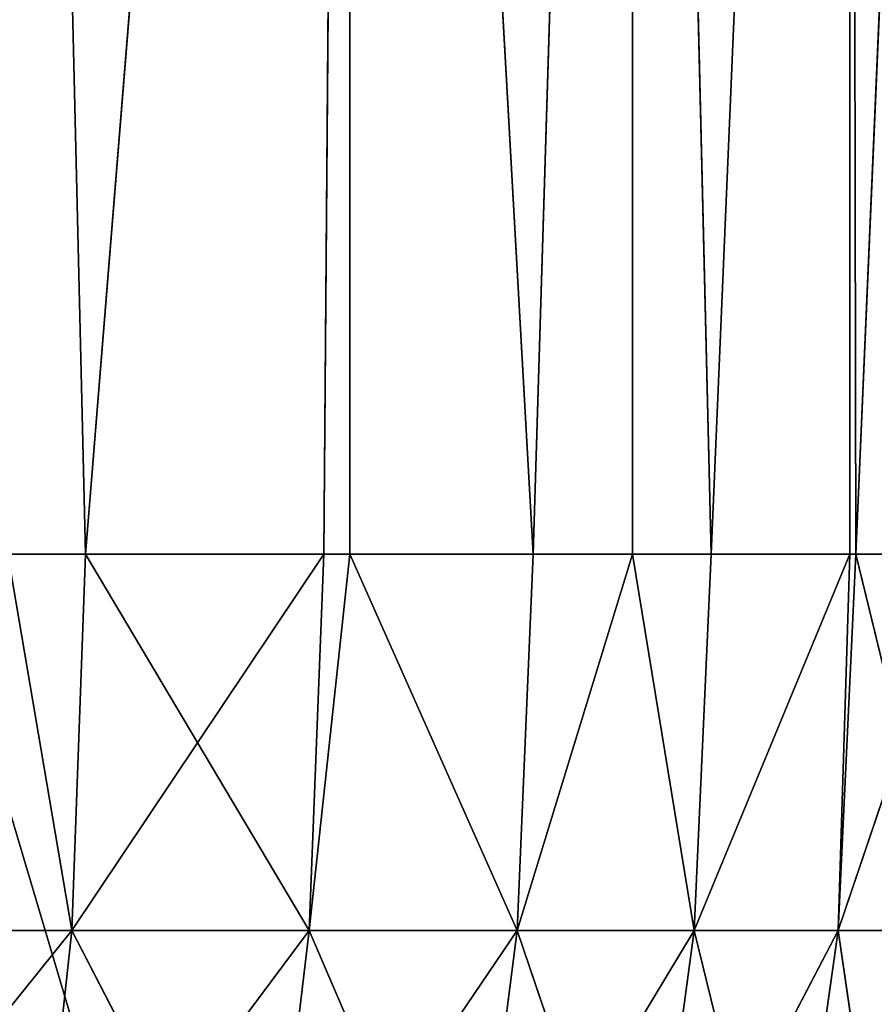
# Model space of a CAD drawing. Extents: x 23.4 to 34.4, y 0.2 to 38.3.
# Tile 94 of 256: x 31.552 to 32.466, y 10.316 to 11.368. Entities that reach past the tile are written whole.
import ezdxf

# ---------------------------------------------------------------- set-up
doc = ezdxf.new("R2010")
doc.units = 0
doc.header["$LTSCALE"] = 2.54
doc.layers.get('0').update_dxf_attribs({"color": 13, "linetype": 'CONTINUOUS'})

# ---------------------------------------------------------------- blocks, each defined once
blk = doc.blocks.new('SZCZOTKA_DO_WC_MOURO_-_WOL')
at = {"color": 0}
for p, q in [((23.437, 37.7835, 9.19), (34.437, 0.7835, 9.19)), ((23.437, 37.7835, 9.19), (34.437, 0.7835, 9.19)), ((31.5397, 14.2835, 1.8904), (31.6225, 10.7974, 1.9727)), ((31.5397, 14.2835, 1.8904), (31.6225, 10.7974, 1.9727)), ((31.5397, 14.2835, 7.2896), (31.6225, 10.7974, 7.2073)), ((31.5397, 14.2835, 7.2896), (31.6225, 10.7974, 7.2073)), ((31.9051, 14.2835, 2.2981), (31.6225, 10.7974, 1.9727)), ((31.9051, 14.2835, 2.2981), (31.6225, 10.7974, 1.9727)), ((31.6225, 10.7974, 7.2073), (31.9051, 14.2835, 6.8819)), ((31.6225, 10.7974, 7.2073), (31.9051, 14.2835, 6.8819)), ((31.9051, 14.2835, 2.2981), (31.8774, 10.7974, 2.2627)), ((31.9051, 14.2835, 2.2981), (31.8774, 10.7974, 2.2627)), ((31.8774, 10.7974, 6.9173), (31.9051, 14.2835, 6.8819)), ((31.8774, 10.7974, 6.9173), (31.9051, 14.2835, 6.8819)), ((32.1011, 10.7974, 2.5774), (31.9051, 14.2835, 2.2981)), ((32.1011, 10.7974, 2.5774), (31.9051, 14.2835, 2.2981)), ((31.9051, 10.7974, 2.2981), (31.9051, 14.2835, 2.2981)), ((31.9051, 10.7974, 2.2981), (31.9051, 14.2835, 2.2981)), ((31.9051, 14.2835, 6.8819), (32.1011, 10.7974, 6.6026)), ((31.9051, 14.2835, 6.8819), (32.1011, 10.7974, 6.6026)), ((31.9051, 14.2835, 6.8819), (31.9051, 10.7974, 6.8819)), ((31.9051, 14.2835, 6.8819), (31.9051, 10.7974, 6.8819)), ((32.2072, 14.2835, 2.7547), (32.1011, 10.7974, 2.5774)), ((32.2072, 14.2835, 2.7547), (32.1011, 10.7974, 2.5774)), ((32.2072, 14.2835, 6.4253), (32.1011, 10.7974, 6.6026)), ((32.2072, 14.2835, 6.4253), (32.1011, 10.7974, 6.6026)), ((32.2913, 10.7974, 2.9134), (32.2072, 14.2835, 2.7547)), ((32.2913, 10.7974, 2.9134), (32.2072, 14.2835, 2.7547)), ((32.2072, 10.7974, 2.7547), (32.2072, 14.2835, 2.7547)), ((32.2072, 10.7974, 2.7547), (32.2072, 14.2835, 2.7547)), ((32.2072, 14.2835, 6.4253), (32.2913, 10.7974, 6.2666)), ((32.2072, 14.2835, 6.4253), (32.2913, 10.7974, 6.2666)), ((32.2072, 14.2835, 6.4253), (32.2072, 10.7974, 6.4253)), ((32.2072, 14.2835, 6.4253), (32.2072, 10.7974, 6.4253)), ((32.4395, 14.2835, 3.2504), (32.2913, 10.7974, 2.9134)), ((32.4395, 14.2835, 3.2504), (32.2913, 10.7974, 2.9134)), ((32.4395, 14.2835, 5.9296), (32.2913, 10.7974, 6.2666)), ((32.4395, 14.2835, 5.9296), (32.2913, 10.7974, 6.2666)), ((32.4459, 10.7974, 3.2672), (32.4395, 14.2835, 3.2504)), ((32.4459, 10.7974, 3.2672), (32.4395, 14.2835, 3.2504)), ((32.4395, 10.7974, 3.2504), (32.4395, 14.2835, 3.2504)), ((32.4395, 10.7974, 3.2504), (32.4395, 14.2835, 3.2504)), ((32.4459, 10.7974, 5.9128), (32.4395, 14.2835, 5.9296)), ((32.4395, 14.2835, 5.9296), (32.4395, 10.7974, 5.9296)), ((32.4459, 10.7974, 5.9128), (32.4395, 14.2835, 5.9296)), ((32.4395, 14.2835, 5.9296), (32.4395, 10.7974, 5.9296)), ((32.4459, 10.7974, 3.2672), (32.5972, 14.2835, 3.7746)), ((32.4459, 10.7974, 3.2672), (32.5972, 14.2835, 3.7746)), ((31.5397, 10.7974, 1.8904), (31.6081, 10.395, 1.9868)), ((31.5397, 10.7974, 1.8904), (31.6225, 10.7974, 1.9727)), ((31.5397, 10.7974, 1.8904), (31.6081, 10.395, 1.9868)), ((31.6225, 10.7974, 7.2073), (31.5397, 10.7974, 7.2896)), ((31.5397, 10.7974, 7.2896), (31.6081, 10.395, 7.1932)), ((31.5397, 10.7974, 7.2896), (31.6081, 10.395, 7.1932)), ((31.5397, 10.7974, 1.8904), (31.6225, 10.7974, 1.9727)), ((31.6225, 10.7974, 7.2073), (31.5397, 10.7974, 7.2896)), ((31.6225, 10.7974, 1.9727), (31.6081, 10.395, 1.9868)), ((31.6225, 10.7974, 1.9727), (31.6081, 10.395, 1.9868)), ((31.8774, 10.7974, 2.2627), (31.6081, 10.395, 1.9868)), ((31.8774, 10.7974, 2.2627), (31.6081, 10.395, 1.9868)), ((31.6225, 10.7974, 7.2073), (31.6081, 10.395, 7.1932)), ((31.6225, 10.7974, 7.2073), (31.6081, 10.395, 7.1932)), ((31.6225, 10.7974, 1.9727), (31.8774, 10.7974, 2.2627)), ((31.8774, 10.7974, 6.9173), (31.6225, 10.7974, 7.2073)), ((31.6225, 10.7974, 7.2073), (31.8616, 10.395, 6.9048)), ((31.6225, 10.7974, 7.2073), (31.8616, 10.395, 6.9048)), ((31.6225, 10.7974, 1.9727), (31.8774, 10.7974, 2.2627)), ((31.8774, 10.7974, 6.9173), (31.6225, 10.7974, 7.2073)), ((31.8774, 10.7974, 2.2627), (31.8616, 10.395, 2.2752)), ((31.8774, 10.7974, 2.2627), (31.8616, 10.395, 2.2752)), ((31.9051, 10.7974, 2.2981), (31.8616, 10.395, 2.2752)), ((31.9051, 10.7974, 2.2981), (31.8616, 10.395, 2.2752)), ((31.9051, 10.7974, 6.8819), (31.8616, 10.395, 6.9048)), ((31.8774, 10.7974, 6.9173), (31.8616, 10.395, 6.9048)), ((31.9051, 10.7974, 6.8819), (31.8616, 10.395, 6.9048)), ((31.8774, 10.7974, 6.9173), (31.8616, 10.395, 6.9048)), ((31.8774, 10.7974, 2.2627), (31.9051, 10.7974, 2.2981)), ((31.9051, 10.7974, 6.8819), (31.8774, 10.7974, 6.9173)), ((31.8774, 10.7974, 2.2627), (31.9051, 10.7974, 2.2981)), ((31.9051, 10.7974, 6.8819), (31.8774, 10.7974, 6.9173)), ((31.9051, 10.7974, 2.2981), (32.0841, 10.395, 2.5882)), ((31.9051, 10.7974, 2.2981), (32.1011, 10.7974, 2.5774)), ((31.9051, 10.7974, 2.2981), (32.0841, 10.395, 2.5882)), ((32.1011, 10.7974, 6.6026), (31.9051, 10.7974, 6.8819)), ((31.9051, 10.7974, 6.8819), (32.0841, 10.395, 6.5918)), ((31.9051, 10.7974, 6.8819), (32.0841, 10.395, 6.5918)), ((31.9051, 10.7974, 2.2981), (32.1011, 10.7974, 2.5774)), ((32.1011, 10.7974, 6.6026), (31.9051, 10.7974, 6.8819)), ((32.1011, 10.7974, 2.5774), (32.0841, 10.395, 2.5882)), ((32.1011, 10.7974, 2.5774), (32.0841, 10.395, 2.5882)), ((32.2072, 10.7974, 2.7547), (32.0841, 10.395, 2.5882)), ((32.2072, 10.7974, 2.7547), (32.0841, 10.395, 2.5882)), ((32.2072, 10.7974, 6.4253), (32.0841, 10.395, 6.5918)), ((32.1011, 10.7974, 6.6026), (32.0841, 10.395, 6.5918)), ((32.2072, 10.7974, 6.4253), (32.0841, 10.395, 6.5918)), ((32.1011, 10.7974, 6.6026), (32.0841, 10.395, 6.5918)), ((32.1011, 10.7974, 2.5774), (32.2072, 10.7974, 2.7547)), ((32.2072, 10.7974, 6.4253), (32.1011, 10.7974, 6.6026)), ((32.1011, 10.7974, 2.5774), (32.2072, 10.7974, 2.7547)), ((32.2072, 10.7974, 6.4253), (32.1011, 10.7974, 6.6026)), ((32.2072, 10.7974, 2.7547), (32.2732, 10.395, 2.9224)), ((32.2072, 10.7974, 2.7547), (32.2913, 10.7974, 2.9134)), ((32.2072, 10.7974, 2.7547), (32.2732, 10.395, 2.9224)), ((32.2913, 10.7974, 6.2666), (32.2072, 10.7974, 6.4253)), ((32.2072, 10.7974, 6.4253), (32.2732, 10.395, 6.2576)), ((32.2072, 10.7974, 6.4253), (32.2732, 10.395, 6.2576)), ((32.2072, 10.7974, 2.7547), (32.2913, 10.7974, 2.9134)), ((32.2913, 10.7974, 6.2666), (32.2072, 10.7974, 6.4253)), ((32.2913, 10.7974, 2.9134), (32.2732, 10.395, 2.9224)), ((32.2913, 10.7974, 2.9134), (32.2732, 10.395, 2.9224)), ((32.4395, 10.7974, 3.2504), (32.2732, 10.395, 2.9224)), ((32.4395, 10.7974, 3.2504), (32.2732, 10.395, 2.9224)), ((32.4395, 10.7974, 5.9296), (32.2732, 10.395, 6.2576)), ((32.2913, 10.7974, 6.2666), (32.2732, 10.395, 6.2576)), ((32.4395, 10.7974, 5.9296), (32.2732, 10.395, 6.2576)), ((32.2913, 10.7974, 6.2666), (32.2732, 10.395, 6.2576)), ((32.2913, 10.7974, 2.9134), (32.4395, 10.7974, 3.2504)), ((32.4395, 10.7974, 5.9296), (32.2913, 10.7974, 6.2666)), ((32.2913, 10.7974, 2.9134), (32.4395, 10.7974, 3.2504)), ((32.4395, 10.7974, 5.9296), (32.2913, 10.7974, 6.2666)), ((32.4395, 10.7974, 3.2504), (32.427, 10.395, 3.2743)), ((32.4459, 10.7974, 3.2672), (32.427, 10.395, 3.2743)), ((32.4395, 10.7974, 3.2504), (32.427, 10.395, 3.2743)), ((32.4459, 10.7974, 3.2672), (32.427, 10.395, 3.2743)), ((32.5633, 10.7974, 3.635), (32.427, 10.395, 3.2743)), ((32.5633, 10.7974, 3.635), (32.427, 10.395, 3.2743)), ((32.4459, 10.7974, 5.9128), (32.427, 10.395, 5.9057)), ((32.4459, 10.7974, 5.9128), (32.427, 10.395, 5.9057)), ((32.4395, 10.7974, 5.9296), (32.427, 10.395, 5.9057)), ((32.4395, 10.7974, 5.9296), (32.427, 10.395, 5.9057)), ((32.4395, 10.7974, 3.2504), (32.4459, 10.7974, 3.2672)), ((32.4459, 10.7974, 5.9128), (32.4395, 10.7974, 5.9296)), ((32.4395, 10.7974, 3.2504), (32.4459, 10.7974, 3.2672)), ((32.4459, 10.7974, 5.9128), (32.4395, 10.7974, 5.9296)), ((32.4459, 10.7974, 3.2672), (32.5633, 10.7974, 3.635)), ((32.5633, 10.7974, 5.545), (32.4459, 10.7974, 5.9128)), ((32.4459, 10.7974, 5.9128), (32.5438, 10.395, 5.5399)), ((32.4459, 10.7974, 5.9128), (32.5438, 10.395, 5.5399)), ((32.4459, 10.7974, 3.2672), (32.5633, 10.7974, 3.635)), ((32.5633, 10.7974, 5.545), (32.4459, 10.7974, 5.9128)), ((31.2876, 9.9966, 1.7723), (31.6081, 10.395, 1.9868)), ((31.2876, 9.9966, 1.7723), (31.6081, 10.395, 1.9868)), ((31.6081, 10.395, 1.9868), (31.3263, 10.395, 1.7259)), ((31.3263, 10.395, 7.4541), (31.6081, 10.395, 7.1932)), ((31.3263, 10.395, 7.4541), (31.6081, 10.395, 7.1932)), ((31.6081, 10.395, 1.9868), (31.3263, 10.395, 1.7259)), ((31.5649, 9.9966, 7.1511), (31.6081, 10.395, 7.1932)), ((31.5649, 9.9966, 7.1511), (31.6081, 10.395, 7.1932)), ((31.5649, 9.9966, 2.0289), (31.8616, 10.395, 2.2752)), ((31.5649, 9.9966, 2.0289), (31.8616, 10.395, 2.2752)), ((31.5649, 9.9966, 2.0289), (31.6081, 10.395, 1.9868)), ((31.5649, 9.9966, 2.0289), (31.6081, 10.395, 1.9868)), ((31.8616, 10.395, 2.2752), (31.6081, 10.395, 1.9868)), ((31.6081, 10.395, 7.1932), (31.8616, 10.395, 6.9048)), ((31.8143, 9.9966, 6.8673), (31.6081, 10.395, 7.1932)), ((31.8143, 9.9966, 6.8673), (31.6081, 10.395, 7.1932)), ((31.6081, 10.395, 7.1932), (31.8616, 10.395, 6.9048)), ((31.8616, 10.395, 2.2752), (31.6081, 10.395, 1.9868)), ((31.8143, 9.9966, 6.8673), (31.8616, 10.395, 6.9048)), ((31.8143, 9.9966, 6.8673), (31.8616, 10.395, 6.9048)), ((31.8143, 9.9966, 2.3127), (32.0841, 10.395, 2.5882)), ((31.8143, 9.9966, 2.3127), (32.0841, 10.395, 2.5882)), ((31.8143, 9.9966, 2.3127), (31.8616, 10.395, 2.2752)), ((31.8143, 9.9966, 2.3127), (31.8616, 10.395, 2.2752)), ((32.0841, 10.395, 2.5882), (31.8616, 10.395, 2.2752)), ((31.8616, 10.395, 6.9048), (32.0841, 10.395, 6.5918)), ((32.0332, 9.9966, 6.5594), (31.8616, 10.395, 6.9048)), ((32.0332, 9.9966, 6.5594), (31.8616, 10.395, 6.9048)), ((31.8616, 10.395, 6.9048), (32.0841, 10.395, 6.5918)), ((32.0841, 10.395, 2.5882), (31.8616, 10.395, 2.2752)), ((32.0332, 9.9966, 6.5594), (32.0841, 10.395, 6.5918)), ((32.0332, 9.9966, 6.5594), (32.0841, 10.395, 6.5918)), ((32.0332, 9.9966, 2.6206), (32.2732, 10.395, 2.9224)), ((32.0332, 9.9966, 2.6206), (32.2732, 10.395, 2.9224)), ((32.0332, 9.9966, 2.6206), (32.0841, 10.395, 2.5882)), ((32.0332, 9.9966, 2.6206), (32.0841, 10.395, 2.5882)), ((32.2732, 10.395, 2.9224), (32.0841, 10.395, 2.5882)), ((32.0841, 10.395, 6.5918), (32.2732, 10.395, 6.2576)), ((32.2193, 9.9966, 6.2306), (32.0841, 10.395, 6.5918)), ((32.2193, 9.9966, 6.2306), (32.0841, 10.395, 6.5918)), ((32.0841, 10.395, 6.5918), (32.2732, 10.395, 6.2576)), ((32.2732, 10.395, 2.9224), (32.0841, 10.395, 2.5882)), ((32.2193, 9.9966, 6.2306), (32.2732, 10.395, 6.2576)), ((32.2193, 9.9966, 6.2306), (32.2732, 10.395, 6.2576)), ((32.2193, 9.9966, 2.9494), (32.427, 10.395, 3.2743)), ((32.2193, 9.9966, 2.9494), (32.427, 10.395, 3.2743)), ((32.2193, 9.9966, 2.9494), (32.2732, 10.395, 2.9224)), ((32.2193, 9.9966, 2.9494), (32.2732, 10.395, 2.9224)), ((32.427, 10.395, 3.2743), (32.2732, 10.395, 2.9224)), ((32.2732, 10.395, 6.2576), (32.427, 10.395, 5.9057)), ((32.3706, 9.9966, 5.8844), (32.2732, 10.395, 6.2576)), ((32.3706, 9.9966, 5.8844), (32.2732, 10.395, 6.2576)), ((32.2732, 10.395, 6.2576), (32.427, 10.395, 5.9057)), ((32.427, 10.395, 3.2743), (32.2732, 10.395, 2.9224)), ((32.3706, 9.9966, 5.8844), (32.427, 10.395, 5.9057)), ((32.3706, 9.9966, 5.8844), (32.427, 10.395, 5.9057)), ((32.3706, 9.9966, 3.2956), (32.427, 10.395, 3.2743)), ((32.3706, 9.9966, 3.2956), (32.427, 10.395, 3.2743)), ((32.5438, 10.395, 3.6401), (32.427, 10.395, 3.2743)), ((32.427, 10.395, 5.9057), (32.5438, 10.395, 5.5399)), ((32.4855, 9.9966, 5.5245), (32.427, 10.395, 5.9057)), ((32.4855, 9.9966, 5.5245), (32.427, 10.395, 5.9057)), ((32.427, 10.395, 5.9057), (32.5438, 10.395, 5.5399)), ((32.5438, 10.395, 3.6401), (32.427, 10.395, 3.2743))]:
    blk.add_line(p, q, dxfattribs=at)
mesh = blk.add_polyface(dxfattribs=at)
corners = [(34.437, 37.7835, 8.99), (23.437, 0.7835, 8.99), (23.437, 37.7835, 8.99)]
mesh.append_faces([[corners[k] for k in face] for face in [(0, 1, 2)]], dxfattribs={"color": 0})
mesh = blk.add_polyface(dxfattribs=at)
corners = [(34.437, 37.7835, 8.99), (33.937, 0.2835, 8.99), (23.437, 0.7835, 8.99)]
mesh.append_faces([[corners[k] for k in face] for face in [(0, 1, 2)]], dxfattribs={"color": 0})
mesh = blk.add_polyface(dxfattribs=at)
corners = [(34.437, 37.7835, 9.19), (23.437, 37.7835, 9.19), (34.437, 0.7835, 9.19)]
mesh.append_faces([[corners[k] for k in face] for face in [(0, 1, 2)]], dxfattribs={"color": 0})
mesh = blk.add_polyface(dxfattribs=at)
corners = [(34.437, 0.7835, 9.19), (23.437, 37.7835, 9.19), (23.437, 0.7835, 9.19)]
mesh.append_faces([[corners[k] for k in face] for face in [(0, 1, 2)]], dxfattribs={"color": 0})
mesh = blk.add_polyface(dxfattribs=at)
corners = [(33.237, 0.2835, 0.09), (24.637, 0.2835, 0.09), (25.037, 24.4835, 0.09)]
mesh.append_faces([[corners[k] for k in face] for face in [(0, 1, 2)]], dxfattribs={"color": 0})
mesh = blk.add_polyface(dxfattribs=at)
corners = [(33.237, 0.2835, 0.19), (32.837, 24.4835, 0.19), (24.637, 0.2835, 0.19)]
mesh.append_faces([[corners[k] for k in face] for face in [(0, 1, 2)]], dxfattribs={"color": 0})
mesh = blk.add_polyface(dxfattribs=at)
corners = [(32.837, 24.4835, 0.19), (25.037, 24.4835, 0.19), (24.637, 0.2835, 0.19)]
mesh.append_faces([[corners[k] for k in face] for face in [(0, 1, 2)]], dxfattribs={"color": 0})
mesh = blk.add_polyface(dxfattribs=at)
corners = [(33.237, 0.2835, 0.09), (25.037, 24.4835, 0.09), (32.837, 24.4835, 0.09)]
mesh.append_faces([[corners[k] for k in face] for face in [(0, 1, 2)]], dxfattribs={"color": 0})
mesh = blk.add_polyface(dxfattribs=at)
corners = [(31.6225, 10.7974, 1.9727), (31.5397, 10.7974, 1.8904), (31.5397, 14.2835, 1.8904)]
mesh.append_faces([[corners[k] for k in face] for face in [(0, 1, 2)]], dxfattribs={"color": 0})
mesh = blk.add_polyface(dxfattribs=at)
corners = [(31.9051, 14.2835, 2.2981), (31.6225, 10.7974, 1.9727), (31.5397, 14.2835, 1.8904)]
mesh.append_faces([[corners[k] for k in face] for face in [(0, 1, 2)]], dxfattribs={"color": 0})
mesh = blk.add_polyface(dxfattribs=at)
corners = [(31.5397, 14.2835, 7.2896), (31.6225, 10.7974, 7.2073), (31.9051, 14.2835, 6.8819)]
mesh.append_faces([[corners[k] for k in face] for face in [(0, 1, 2)]], dxfattribs={"color": 0})
mesh = blk.add_polyface(dxfattribs=at)
corners = [(31.6225, 10.7974, 7.2073), (31.5397, 14.2835, 7.2896), (31.5397, 10.7974, 7.2896)]
mesh.append_faces([[corners[k] for k in face] for face in [(0, 1, 2)]], dxfattribs={"color": 0})
mesh = blk.add_polyface(dxfattribs=at)
corners = [(31.9051, 14.2835, 2.2981), (31.8774, 10.7974, 2.2627), (31.6225, 10.7974, 1.9727)]
mesh.append_faces([[corners[k] for k in face] for face in [(0, 1, 2)]], dxfattribs={"color": 0})
mesh = blk.add_polyface(dxfattribs=at)
corners = [(31.9051, 14.2835, 6.8819), (31.6225, 10.7974, 7.2073), (31.8774, 10.7974, 6.9173)]
mesh.append_faces([[corners[k] for k in face] for face in [(0, 1, 2)]], dxfattribs={"color": 0})
mesh = blk.add_polyface(dxfattribs=at)
corners = [(31.9051, 14.2835, 2.2981), (31.9051, 10.7974, 2.2981), (31.8774, 10.7974, 2.2627)]
mesh.append_faces([[corners[k] for k in face] for face in [(0, 1, 2)]], dxfattribs={"color": 0})
mesh = blk.add_polyface(dxfattribs=at)
corners = [(31.9051, 14.2835, 6.8819), (31.8774, 10.7974, 6.9173), (31.9051, 10.7974, 6.8819)]
mesh.append_faces([[corners[k] for k in face] for face in [(0, 1, 2)]], dxfattribs={"color": 0})
mesh = blk.add_polyface(dxfattribs=at)
corners = [(32.2072, 14.2835, 2.7547), (32.1011, 10.7974, 2.5774), (31.9051, 14.2835, 2.2981)]
mesh.append_faces([[corners[k] for k in face] for face in [(0, 1, 2)]], dxfattribs={"color": 0})
mesh = blk.add_polyface(dxfattribs=at)
corners = [(31.9051, 14.2835, 2.2981), (32.1011, 10.7974, 2.5774), (31.9051, 10.7974, 2.2981)]
mesh.append_faces([[corners[k] for k in face] for face in [(0, 1, 2)]], dxfattribs={"color": 0})
mesh = blk.add_polyface(dxfattribs=at)
corners = [(31.9051, 14.2835, 6.8819), (32.1011, 10.7974, 6.6026), (32.2072, 14.2835, 6.4253)]
mesh.append_faces([[corners[k] for k in face] for face in [(0, 1, 2)]], dxfattribs={"color": 0})
mesh = blk.add_polyface(dxfattribs=at)
corners = [(31.9051, 14.2835, 6.8819), (31.9051, 10.7974, 6.8819), (32.1011, 10.7974, 6.6026)]
mesh.append_faces([[corners[k] for k in face] for face in [(0, 1, 2)]], dxfattribs={"color": 0})
mesh = blk.add_polyface(dxfattribs=at)
corners = [(32.2072, 14.2835, 2.7547), (32.2072, 10.7974, 2.7547), (32.1011, 10.7974, 2.5774)]
mesh.append_faces([[corners[k] for k in face] for face in [(0, 1, 2)]], dxfattribs={"color": 0})
mesh = blk.add_polyface(dxfattribs=at)
corners = [(32.2072, 14.2835, 6.4253), (32.1011, 10.7974, 6.6026), (32.2072, 10.7974, 6.4253)]
mesh.append_faces([[corners[k] for k in face] for face in [(0, 1, 2)]], dxfattribs={"color": 0})
mesh = blk.add_polyface(dxfattribs=at)
corners = [(32.4395, 14.2835, 3.2504), (32.2913, 10.7974, 2.9134), (32.2072, 14.2835, 2.7547)]
mesh.append_faces([[corners[k] for k in face] for face in [(0, 1, 2)]], dxfattribs={"color": 0})
mesh = blk.add_polyface(dxfattribs=at)
corners = [(32.2072, 14.2835, 2.7547), (32.2913, 10.7974, 2.9134), (32.2072, 10.7974, 2.7547)]
mesh.append_faces([[corners[k] for k in face] for face in [(0, 1, 2)]], dxfattribs={"color": 0})
mesh = blk.add_polyface(dxfattribs=at)
corners = [(32.2072, 14.2835, 6.4253), (32.2913, 10.7974, 6.2666), (32.4395, 14.2835, 5.9296)]
mesh.append_faces([[corners[k] for k in face] for face in [(0, 1, 2)]], dxfattribs={"color": 0})
mesh = blk.add_polyface(dxfattribs=at)
corners = [(32.2072, 14.2835, 6.4253), (32.2072, 10.7974, 6.4253), (32.2913, 10.7974, 6.2666)]
mesh.append_faces([[corners[k] for k in face] for face in [(0, 1, 2)]], dxfattribs={"color": 0})
mesh = blk.add_polyface(dxfattribs=at)
corners = [(32.4395, 14.2835, 3.2504), (32.4395, 10.7974, 3.2504), (32.2913, 10.7974, 2.9134)]
mesh.append_faces([[corners[k] for k in face] for face in [(0, 1, 2)]], dxfattribs={"color": 0})
mesh = blk.add_polyface(dxfattribs=at)
corners = [(32.4395, 14.2835, 5.9296), (32.2913, 10.7974, 6.2666), (32.4395, 10.7974, 5.9296)]
mesh.append_faces([[corners[k] for k in face] for face in [(0, 1, 2)]], dxfattribs={"color": 0})
mesh = blk.add_polyface(dxfattribs=at)
corners = [(32.5972, 14.2835, 3.7746), (32.4459, 10.7974, 3.2672), (32.4395, 14.2835, 3.2504)]
mesh.append_faces([[corners[k] for k in face] for face in [(0, 1, 2)]], dxfattribs={"color": 0})
mesh = blk.add_polyface(dxfattribs=at)
corners = [(32.4395, 14.2835, 3.2504), (32.4459, 10.7974, 3.2672), (32.4395, 10.7974, 3.2504)]
mesh.append_faces([[corners[k] for k in face] for face in [(0, 1, 2)]], dxfattribs={"color": 0})
mesh = blk.add_polyface(dxfattribs=at)
corners = [(32.4395, 14.2835, 5.9296), (32.4395, 10.7974, 5.9296), (32.4459, 10.7974, 5.9128)]
mesh.append_faces([[corners[k] for k in face] for face in [(0, 1, 2)]], dxfattribs={"color": 0})
mesh = blk.add_polyface(dxfattribs=at)
corners = [(32.4395, 14.2835, 5.9296), (32.4459, 10.7974, 5.9128), (32.5633, 10.7974, 5.545)]
mesh.append_faces([[corners[k] for k in face] for face in [(0, 1, 2)]], dxfattribs={"color": 0})
mesh = blk.add_polyface(dxfattribs=at)
corners = [(32.4395, 14.2835, 5.9296), (32.5633, 10.7974, 5.545), (32.5972, 14.2835, 5.4054)]
mesh.append_faces([[corners[k] for k in face] for face in [(0, 1, 2)]], dxfattribs={"color": 0})
mesh = blk.add_polyface(dxfattribs=at)
corners = [(32.5972, 14.2835, 3.7746), (32.5633, 10.7974, 3.635), (32.4459, 10.7974, 3.2672)]
mesh.append_faces([[corners[k] for k in face] for face in [(0, 1, 2)]], dxfattribs={"color": 0})
mesh = blk.add_polyface(dxfattribs=at)
corners = [(31.6081, 10.395, 1.9868), (31.3263, 10.395, 1.7259), (31.5397, 10.7974, 1.8904)]
mesh.append_faces([[corners[k] for k in face] for face in [(0, 1, 2)]], dxfattribs={"color": 0})
mesh = blk.add_polyface(dxfattribs=at)
corners = [(31.6081, 10.395, 7.1932), (31.5397, 10.7974, 7.2896), (31.3263, 10.395, 7.4541)]
mesh.append_faces([[corners[k] for k in face] for face in [(0, 1, 2)]], dxfattribs={"color": 0})
mesh = blk.add_polyface(dxfattribs=at)
corners = [(31.6225, 10.7974, 1.9727), (31.6081, 10.395, 1.9868), (31.5397, 10.7974, 1.8904)]
mesh.append_faces([[corners[k] for k in face] for face in [(0, 1, 2)]], dxfattribs={"color": 0})
mesh = blk.add_polyface(dxfattribs=at)
corners = [(31.6225, 10.7974, 7.2073), (31.5397, 10.7974, 7.2896), (31.6081, 10.395, 7.1932)]
mesh.append_faces([[corners[k] for k in face] for face in [(0, 1, 2)]], dxfattribs={"color": 0})
mesh = blk.add_polyface(dxfattribs=at)
corners = [(31.8774, 10.7974, 2.2627), (31.6081, 10.395, 1.9868), (31.6225, 10.7974, 1.9727)]
mesh.append_faces([[corners[k] for k in face] for face in [(0, 1, 2)]], dxfattribs={"color": 0})
mesh = blk.add_polyface(dxfattribs=at)
corners = [(31.8774, 10.7974, 2.2627), (31.8616, 10.395, 2.2752), (31.6081, 10.395, 1.9868)]
mesh.append_faces([[corners[k] for k in face] for face in [(0, 1, 2)]], dxfattribs={"color": 0})
mesh = blk.add_polyface(dxfattribs=at)
corners = [(31.6225, 10.7974, 7.2073), (31.6081, 10.395, 7.1932), (31.8616, 10.395, 6.9048)]
mesh.append_faces([[corners[k] for k in face] for face in [(0, 1, 2)]], dxfattribs={"color": 0})
mesh = blk.add_polyface(dxfattribs=at)
corners = [(31.6225, 10.7974, 7.2073), (31.8616, 10.395, 6.9048), (31.8774, 10.7974, 6.9173)]
mesh.append_faces([[corners[k] for k in face] for face in [(0, 1, 2)]], dxfattribs={"color": 0})
mesh = blk.add_polyface(dxfattribs=at)
corners = [(31.9051, 10.7974, 2.2981), (31.8616, 10.395, 2.2752), (31.8774, 10.7974, 2.2627)]
mesh.append_faces([[corners[k] for k in face] for face in [(0, 1, 2)]], dxfattribs={"color": 0})
mesh = blk.add_polyface(dxfattribs=at)
corners = [(31.9051, 10.7974, 2.2981), (32.0841, 10.395, 2.5882), (31.8616, 10.395, 2.2752)]
mesh.append_faces([[corners[k] for k in face] for face in [(0, 1, 2)]], dxfattribs={"color": 0})
mesh = blk.add_polyface(dxfattribs=at)
corners = [(31.9051, 10.7974, 6.8819), (31.8616, 10.395, 6.9048), (32.0841, 10.395, 6.5918)]
mesh.append_faces([[corners[k] for k in face] for face in [(0, 1, 2)]], dxfattribs={"color": 0})
mesh = blk.add_polyface(dxfattribs=at)
corners = [(31.8774, 10.7974, 6.9173), (31.8616, 10.395, 6.9048), (31.9051, 10.7974, 6.8819)]
mesh.append_faces([[corners[k] for k in face] for face in [(0, 1, 2)]], dxfattribs={"color": 0})
mesh = blk.add_polyface(dxfattribs=at)
corners = [(32.1011, 10.7974, 2.5774), (32.0841, 10.395, 2.5882), (31.9051, 10.7974, 2.2981)]
mesh.append_faces([[corners[k] for k in face] for face in [(0, 1, 2)]], dxfattribs={"color": 0})
mesh = blk.add_polyface(dxfattribs=at)
corners = [(31.9051, 10.7974, 6.8819), (32.0841, 10.395, 6.5918), (32.1011, 10.7974, 6.6026)]
mesh.append_faces([[corners[k] for k in face] for face in [(0, 1, 2)]], dxfattribs={"color": 0})
mesh = blk.add_polyface(dxfattribs=at)
corners = [(32.2072, 10.7974, 2.7547), (32.0841, 10.395, 2.5882), (32.1011, 10.7974, 2.5774)]
mesh.append_faces([[corners[k] for k in face] for face in [(0, 1, 2)]], dxfattribs={"color": 0})
mesh = blk.add_polyface(dxfattribs=at)
corners = [(32.2072, 10.7974, 2.7547), (32.2732, 10.395, 2.9224), (32.0841, 10.395, 2.5882)]
mesh.append_faces([[corners[k] for k in face] for face in [(0, 1, 2)]], dxfattribs={"color": 0})
mesh = blk.add_polyface(dxfattribs=at)
corners = [(32.2072, 10.7974, 6.4253), (32.0841, 10.395, 6.5918), (32.2732, 10.395, 6.2576)]
mesh.append_faces([[corners[k] for k in face] for face in [(0, 1, 2)]], dxfattribs={"color": 0})
mesh = blk.add_polyface(dxfattribs=at)
corners = [(32.1011, 10.7974, 6.6026), (32.0841, 10.395, 6.5918), (32.2072, 10.7974, 6.4253)]
mesh.append_faces([[corners[k] for k in face] for face in [(0, 1, 2)]], dxfattribs={"color": 0})
mesh = blk.add_polyface(dxfattribs=at)
corners = [(32.2913, 10.7974, 2.9134), (32.2732, 10.395, 2.9224), (32.2072, 10.7974, 2.7547)]
mesh.append_faces([[corners[k] for k in face] for face in [(0, 1, 2)]], dxfattribs={"color": 0})
mesh = blk.add_polyface(dxfattribs=at)
corners = [(32.2072, 10.7974, 6.4253), (32.2732, 10.395, 6.2576), (32.2913, 10.7974, 6.2666)]
mesh.append_faces([[corners[k] for k in face] for face in [(0, 1, 2)]], dxfattribs={"color": 0})
mesh = blk.add_polyface(dxfattribs=at)
corners = [(32.4395, 10.7974, 3.2504), (32.2732, 10.395, 2.9224), (32.2913, 10.7974, 2.9134)]
mesh.append_faces([[corners[k] for k in face] for face in [(0, 1, 2)]], dxfattribs={"color": 0})
mesh = blk.add_polyface(dxfattribs=at)
corners = [(32.4395, 10.7974, 3.2504), (32.427, 10.395, 3.2743), (32.2732, 10.395, 2.9224)]
mesh.append_faces([[corners[k] for k in face] for face in [(0, 1, 2)]], dxfattribs={"color": 0})
mesh = blk.add_polyface(dxfattribs=at)
corners = [(32.4395, 10.7974, 5.9296), (32.2732, 10.395, 6.2576), (32.427, 10.395, 5.9057)]
mesh.append_faces([[corners[k] for k in face] for face in [(0, 1, 2)]], dxfattribs={"color": 0})
mesh = blk.add_polyface(dxfattribs=at)
corners = [(32.2913, 10.7974, 6.2666), (32.2732, 10.395, 6.2576), (32.4395, 10.7974, 5.9296)]
mesh.append_faces([[corners[k] for k in face] for face in [(0, 1, 2)]], dxfattribs={"color": 0})
mesh = blk.add_polyface(dxfattribs=at)
corners = [(32.4459, 10.7974, 3.2672), (32.427, 10.395, 3.2743), (32.4395, 10.7974, 3.2504)]
mesh.append_faces([[corners[k] for k in face] for face in [(0, 1, 2)]], dxfattribs={"color": 0})
mesh = blk.add_polyface(dxfattribs=at)
corners = [(32.5633, 10.7974, 3.635), (32.427, 10.395, 3.2743), (32.4459, 10.7974, 3.2672)]
mesh.append_faces([[corners[k] for k in face] for face in [(0, 1, 2)]], dxfattribs={"color": 0})
mesh = blk.add_polyface(dxfattribs=at)
corners = [(32.5633, 10.7974, 3.635), (32.5438, 10.395, 3.6401), (32.427, 10.395, 3.2743)]
mesh.append_faces([[corners[k] for k in face] for face in [(0, 1, 2)]], dxfattribs={"color": 0})
mesh = blk.add_polyface(dxfattribs=at)
corners = [(32.4459, 10.7974, 5.9128), (32.427, 10.395, 5.9057), (32.5438, 10.395, 5.5399)]
mesh.append_faces([[corners[k] for k in face] for face in [(0, 1, 2)]], dxfattribs={"color": 0})
mesh = blk.add_polyface(dxfattribs=at)
corners = [(32.4395, 10.7974, 5.9296), (32.427, 10.395, 5.9057), (32.4459, 10.7974, 5.9128)]
mesh.append_faces([[corners[k] for k in face] for face in [(0, 1, 2)]], dxfattribs={"color": 0})
mesh = blk.add_polyface(dxfattribs=at)
corners = [(32.4459, 10.7974, 5.9128), (32.5438, 10.395, 5.5399), (32.5633, 10.7974, 5.545)]
mesh.append_faces([[corners[k] for k in face] for face in [(0, 1, 2)]], dxfattribs={"color": 0})
mesh = blk.add_polyface(dxfattribs=at)
corners = [(31.5649, 9.9966, 7.1511), (31.3263, 10.395, 7.4541), (31.2876, 9.9966, 7.4077)]
mesh.append_faces([[corners[k] for k in face] for face in [(0, 1, 2)]], dxfattribs={"color": 0})
mesh = blk.add_polyface(dxfattribs=at)
corners = [(31.6081, 10.395, 1.9868), (31.5649, 9.9966, 2.0289), (31.2876, 9.9966, 1.7723)]
mesh.append_faces([[corners[k] for k in face] for face in [(0, 1, 2)]], dxfattribs={"color": 0})
mesh = blk.add_polyface(dxfattribs=at)
corners = [(31.6081, 10.395, 1.9868), (31.2876, 9.9966, 1.7723), (31.3263, 10.395, 1.7259)]
mesh.append_faces([[corners[k] for k in face] for face in [(0, 1, 2)]], dxfattribs={"color": 0})
mesh = blk.add_polyface(dxfattribs=at)
corners = [(31.6081, 10.395, 7.1932), (31.3263, 10.395, 7.4541), (31.5649, 9.9966, 7.1511)]
mesh.append_faces([[corners[k] for k in face] for face in [(0, 1, 2)]], dxfattribs={"color": 0})
mesh = blk.add_polyface(dxfattribs=at)
corners = [(31.6081, 10.395, 7.1932), (31.5649, 9.9966, 7.1511), (31.8143, 9.9966, 6.8673)]
mesh.append_faces([[corners[k] for k in face] for face in [(0, 1, 2)]], dxfattribs={"color": 0})
mesh = blk.add_polyface(dxfattribs=at)
corners = [(31.8616, 10.395, 2.2752), (31.8143, 9.9966, 2.3127), (31.5649, 9.9966, 2.0289)]
mesh.append_faces([[corners[k] for k in face] for face in [(0, 1, 2)]], dxfattribs={"color": 0})
mesh = blk.add_polyface(dxfattribs=at)
corners = [(31.8616, 10.395, 2.2752), (31.5649, 9.9966, 2.0289), (31.6081, 10.395, 1.9868)]
mesh.append_faces([[corners[k] for k in face] for face in [(0, 1, 2)]], dxfattribs={"color": 0})
mesh = blk.add_polyface(dxfattribs=at)
corners = [(31.6081, 10.395, 7.1932), (31.8143, 9.9966, 6.8673), (31.8616, 10.395, 6.9048)]
mesh.append_faces([[corners[k] for k in face] for face in [(0, 1, 2)]], dxfattribs={"color": 0})
mesh = blk.add_polyface(dxfattribs=at)
corners = [(31.8616, 10.395, 6.9048), (31.8143, 9.9966, 6.8673), (32.0332, 9.9966, 6.5594)]
mesh.append_faces([[corners[k] for k in face] for face in [(0, 1, 2)]], dxfattribs={"color": 0})
mesh = blk.add_polyface(dxfattribs=at)
corners = [(32.0841, 10.395, 2.5882), (32.0332, 9.9966, 2.6206), (31.8143, 9.9966, 2.3127)]
mesh.append_faces([[corners[k] for k in face] for face in [(0, 1, 2)]], dxfattribs={"color": 0})
mesh = blk.add_polyface(dxfattribs=at)
corners = [(32.0841, 10.395, 2.5882), (31.8143, 9.9966, 2.3127), (31.8616, 10.395, 2.2752)]
mesh.append_faces([[corners[k] for k in face] for face in [(0, 1, 2)]], dxfattribs={"color": 0})
mesh = blk.add_polyface(dxfattribs=at)
corners = [(31.8616, 10.395, 6.9048), (32.0332, 9.9966, 6.5594), (32.0841, 10.395, 6.5918)]
mesh.append_faces([[corners[k] for k in face] for face in [(0, 1, 2)]], dxfattribs={"color": 0})
mesh = blk.add_polyface(dxfattribs=at)
corners = [(32.0841, 10.395, 6.5918), (32.0332, 9.9966, 6.5594), (32.2193, 9.9966, 6.2306)]
mesh.append_faces([[corners[k] for k in face] for face in [(0, 1, 2)]], dxfattribs={"color": 0})
mesh = blk.add_polyface(dxfattribs=at)
corners = [(32.2732, 10.395, 2.9224), (32.2193, 9.9966, 2.9494), (32.0332, 9.9966, 2.6206)]
mesh.append_faces([[corners[k] for k in face] for face in [(0, 1, 2)]], dxfattribs={"color": 0})
mesh = blk.add_polyface(dxfattribs=at)
corners = [(32.2732, 10.395, 2.9224), (32.0332, 9.9966, 2.6206), (32.0841, 10.395, 2.5882)]
mesh.append_faces([[corners[k] for k in face] for face in [(0, 1, 2)]], dxfattribs={"color": 0})
mesh = blk.add_polyface(dxfattribs=at)
corners = [(32.0841, 10.395, 6.5918), (32.2193, 9.9966, 6.2306), (32.2732, 10.395, 6.2576)]
mesh.append_faces([[corners[k] for k in face] for face in [(0, 1, 2)]], dxfattribs={"color": 0})
mesh = blk.add_polyface(dxfattribs=at)
corners = [(32.2732, 10.395, 6.2576), (32.2193, 9.9966, 6.2306), (32.3706, 9.9966, 5.8844)]
mesh.append_faces([[corners[k] for k in face] for face in [(0, 1, 2)]], dxfattribs={"color": 0})
mesh = blk.add_polyface(dxfattribs=at)
corners = [(32.427, 10.395, 3.2743), (32.3706, 9.9966, 3.2956), (32.2193, 9.9966, 2.9494)]
mesh.append_faces([[corners[k] for k in face] for face in [(0, 1, 2)]], dxfattribs={"color": 0})
mesh = blk.add_polyface(dxfattribs=at)
corners = [(32.427, 10.395, 3.2743), (32.2193, 9.9966, 2.9494), (32.2732, 10.395, 2.9224)]
mesh.append_faces([[corners[k] for k in face] for face in [(0, 1, 2)]], dxfattribs={"color": 0})
mesh = blk.add_polyface(dxfattribs=at)
corners = [(32.2732, 10.395, 6.2576), (32.3706, 9.9966, 5.8844), (32.427, 10.395, 5.9057)]
mesh.append_faces([[corners[k] for k in face] for face in [(0, 1, 2)]], dxfattribs={"color": 0})
mesh = blk.add_polyface(dxfattribs=at)
corners = [(32.427, 10.395, 5.9057), (32.3706, 9.9966, 5.8844), (32.4855, 9.9966, 5.5245)]
mesh.append_faces([[corners[k] for k in face] for face in [(0, 1, 2)]], dxfattribs={"color": 0})
mesh = blk.add_polyface(dxfattribs=at)
corners = [(32.5438, 10.395, 3.6401), (32.4855, 9.9966, 3.6555), (32.3706, 9.9966, 3.2956)]
mesh.append_faces([[corners[k] for k in face] for face in [(0, 1, 2)]], dxfattribs={"color": 0})
mesh = blk.add_polyface(dxfattribs=at)
corners = [(32.5438, 10.395, 3.6401), (32.3706, 9.9966, 3.2956), (32.427, 10.395, 3.2743)]
mesh.append_faces([[corners[k] for k in face] for face in [(0, 1, 2)]], dxfattribs={"color": 0})
mesh = blk.add_polyface(dxfattribs=at)
corners = [(32.427, 10.395, 5.9057), (32.4855, 9.9966, 5.5245), (32.5438, 10.395, 5.5399)]
mesh.append_faces([[corners[k] for k in face] for face in [(0, 1, 2)]], dxfattribs={"color": 0})

msp = doc.modelspace()

# ---------------------------------------------------------------- block references
at = {"color": 0}
msp.add_blockref('SZCZOTKA_DO_WC_MOURO_-_WOL', (0, 0), dxfattribs=at)

doc.saveas('drawing.dxf')
